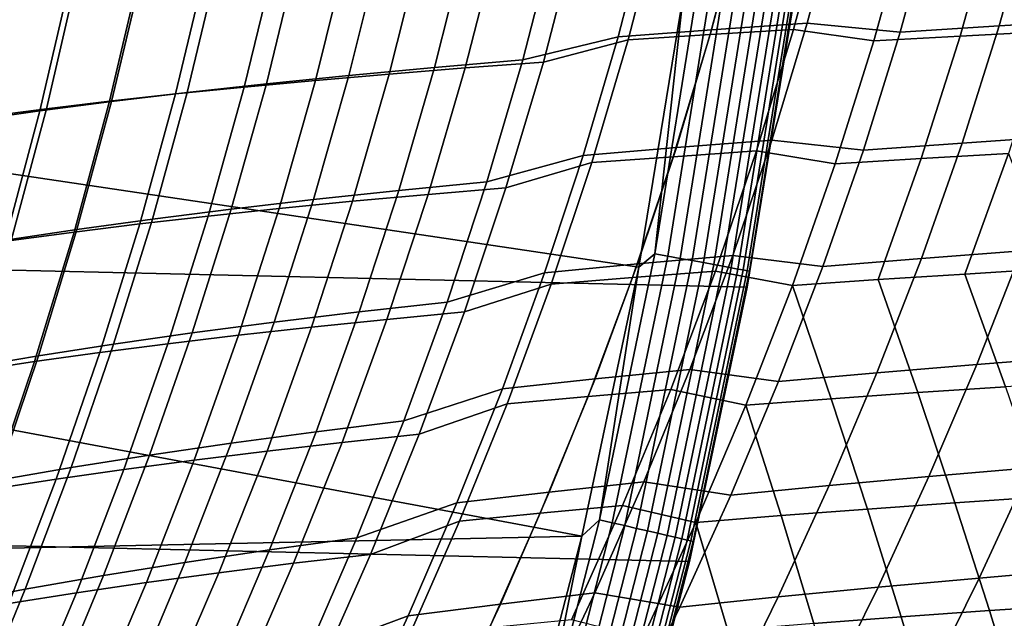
# Model space of a CAD drawing. Header units: metres. Extents: x -28 to 70, y -212 to 28.
# Tile 148 of 239: x 23.73 to 28.2, y -6.55 to -3.84. Entities that reach past the tile are written whole.
import ezdxf

# ---------------------------------------------------------------- set-up
doc = ezdxf.new("R2010")
doc.units = ezdxf.units.M
doc.layers.add('solid_10_261_102_XXX', color=7, linetype='CONTINUOUS')

msp = doc.modelspace()

# ---------------------------------------------------------------- linework, layer by layer
at = {"layer": 'solid_10_261_102_XXX'}
for points in [[(27.031759, -5.053116, -5), (-27.236292, -3.799254, -5), (-27.38269, -2.537377, -5), (27.236292, -3.799254, -5)], [(26.540226, -4.961483), (26.741066, -3.730328), (21.769144, -3.178728), (21.590147, -4.226761)], [(26.587049, -3.372917, 134.529526), (26.44692, -3.917655, 134.437393), (26.870636, -3.886368, 134.25264), (27.01186, -3.346169, 134.344925)], [(26.863386, -3.907686, 93.748001), (27.009996, -3.350329, 93.652344), (27.390356, -3.3303, 93.795921), (27.242399, -3.884716, 93.89196)], [(27.01186, -3.346169, 134.344925), (26.870636, -3.886368, 134.25264), (27.304064, -3.856316, 134.091949), (27.446314, -3.320449, 134.184311)], [(27.390356, -3.3303, 93.795921), (27.761112, -3.374802, 93.931061), (27.606361, -3.936666, 94.031113), (27.242399, -3.884716, 93.89196)], [(27.446314, -3.320449, 134.184311), (27.304064, -3.856316, 134.091949), (27.725695, -3.897131, 133.942566), (27.873915, -3.356129, 134.038284)], [(27.873915, -3.356129, 134.038284), (27.725695, -3.897131, 133.942566), (28.174797, -3.868621, 133.831253), (28.323845, -3.331633, 133.926804)], [(27.997593, -3.915087, 94.137039), (28.153584, -3.355876, 94.036774), (28.55092, -3.337549, 94.123138), (28.393789, -3.894267, 94.22348)], [(28.323845, -3.331633, 133.926804), (28.174797, -3.868621, 133.831253), (28.629978, -3.840954, 133.745255), (28.779709, -3.307796, 133.840469)], [(26.014292, -4.02237, 134.632355), (26.44692, -3.917655, 134.437393), (26.587049, -3.372917, 134.529526), (26.158222, -3.463287, 134.727692)], [(26.107512, -4.032295, 93.418694), (26.256666, -3.458101, 93.320267), (26.637022, -3.37118, 93.490242), (26.491804, -3.931653, 93.585472)], [(26.491804, -3.931653, 93.585472), (26.637022, -3.37118, 93.490242), (27.009996, -3.350329, 93.652344), (26.863386, -3.907686, 93.748001)], [(27.606361, -3.936666, 94.031113), (27.761112, -3.374802, 93.931061), (28.153584, -3.355876, 94.036774), (27.997593, -3.915087, 94.137039)], [(25.408569, -4.08657, 93.005249), (25.554792, -3.505132, 92.907837), (25.900911, -3.481135, 93.122528), (25.753227, -4.05886, 93.220459)], [(25.756182, -3.492873, 134.958145), (25.61344, -4.057015, 134.863007), (26.014292, -4.02237, 134.632355), (26.158222, -3.463287, 134.727692)], [(25.753227, -4.05886, 93.220459), (25.900911, -3.481135, 93.122528), (26.256666, -3.458101, 93.320267), (26.107512, -4.032295, 93.418694)], [(24.992018, -3.55585, 135.483276), (24.851612, -4.130776, 135.388626), (25.225529, -4.093131, 135.115387), (25.367086, -3.523708, 135.210266)], [(25.074257, -4.115461, 92.773636), (25.219042, -3.530128, 92.67675), (25.554792, -3.505132, 92.907837), (25.408569, -4.08657, 93.005249)], [(25.367086, -3.523708, 135.210266), (25.225529, -4.093131, 135.115387), (25.61344, -4.057015, 134.863007), (25.756182, -3.492873, 134.958145)], [(24.439531, -4.176928, 92.263504), (24.581596, -3.583257, 92.167603), (24.894398, -3.556158, 92.429817), (24.751005, -4.145568, 92.526199)], [(24.632055, -3.589357, 135.776352), (24.492744, -4.17001, 135.681931), (24.851612, -4.130776, 135.388626), (24.992018, -3.55585, 135.483276)], [(24.751005, -4.145568, 92.526199), (24.894398, -3.556158, 92.429817), (25.219042, -3.530128, 92.67675), (25.074257, -4.115461, 92.773636)], [(23.854786, -4.243542, 91.694611), (23.994453, -3.640801, 91.599571), (24.28137, -3.61146, 91.890671), (24.140554, -4.209574, 91.986115)], [(24.140554, -4.209574, 91.986115), (24.28137, -3.61146, 91.890671), (24.581596, -3.583257, 92.167603), (24.439531, -4.176928, 92.263504)], [(24.288282, -3.624288, 136.088684), (24.149979, -4.210892, 135.994446), (24.492744, -4.17001, 135.681931), (24.632055, -3.589357, 135.776352)], [(23.653406, -3.698582, 136.767609), (23.51676, -4.297764, 136.673599), (23.824364, -4.25348, 136.325333), (23.961771, -3.660697, 136.419434)], [(23.582819, -4.278824, 91.389687), (23.721453, -3.671277, 91.294998), (23.994453, -3.640801, 91.599571), (23.854786, -4.243542, 91.694611)], [(23.961771, -3.660697, 136.419434), (23.824364, -4.25348, 136.325333), (24.149979, -4.210892, 135.994446), (24.288282, -3.624288, 136.088684)], [(26.612738, -4.901053, -0.003646), (26.808228, -3.684706, -0.003646), (26.741066, -3.730328)], [(26.671202, -4.91182, -0.014544), (26.867123, -3.692801, -0.014544), (26.808228, -3.684706, -0.003646), (26.612738, -4.901053, -0.003646)], [(26.727947, -4.92227, -0.032535), (26.924284, -3.700658, -0.032535), (26.867123, -3.692801, -0.014544), (26.671202, -4.91182, -0.014544)], [(26.782143, -4.932251, -0.057356), (26.978876, -3.708161, -0.057356), (26.924284, -3.700658, -0.032535), (26.727947, -4.92227, -0.032535)], [(26.612738, -4.901053, -0.003646), (26.741066, -3.730328), (26.540226, -4.961483)], [(26.832996, -4.941617, -0.088645), (27.030104, -3.715202, -0.088645), (26.978876, -3.708161, -0.057356), (26.782143, -4.932251, -0.057356)], [(26.879766, -4.95023, -0.125945), (27.077217, -3.721678, -0.125945), (27.030104, -3.715202, -0.088645), (26.832996, -4.941617, -0.088645)], [(26.921768, -4.957965, -0.16871), (27.119528, -3.727493, -0.16871), (27.077217, -3.721678, -0.125945), (26.879766, -4.95023, -0.125945)], [(26.958389, -4.964709, -0.216316), (27.156418, -3.732564, -0.216316), (27.119528, -3.727493, -0.16871), (26.921768, -4.957965, -0.16871)], [(26.989092, -4.970364, -0.268066), (27.187347, -3.736815, -0.268066), (27.156418, -3.732564, -0.216316), (26.958389, -4.964709, -0.216316)], [(27.013432, -4.974846, -0.323206), (27.211864, -3.740185, -0.323206), (27.187347, -3.736815, -0.268066), (26.989092, -4.970364, -0.268066)], [(27.03105, -4.97809, -0.380929), (27.229612, -3.742624, -0.380929), (27.211864, -3.740185, -0.323206), (27.013432, -4.974846, -0.323206)], [(27.041689, -4.98005, -0.440391), (27.240332, -3.744097, -0.440391), (27.229612, -3.742624, -0.380929), (27.03105, -4.97809, -0.380929)], [(27.041689, -4.98005, -0.440391), (27.236288, -3.799298, -0.5), (27.240332, -3.744097, -0.440391)], [(26.769545, -6.296132, -5), (-27.031759, -5.053116, -5), (-27.236292, -3.799254, -5), (27.031759, -5.053116, -5)], [(27.236288, -3.799298, -0.5), (27.031761, -5.053109, -0.5), (27.031759, -5.053116, -5), (27.236292, -3.799254, -5)], [(27.041689, -4.98005, -0.440391), (27.031761, -5.053109, -0.5), (27.236288, -3.799298, -0.5)], [(26.870636, -3.886368, 134.25264), (26.71118, -4.42026, 134.147232), (27.143564, -4.385918, 133.986481), (27.304064, -3.856316, 134.091949)], [(27.304064, -3.856316, 134.091949), (27.143564, -4.385918, 133.986481), (27.55867, -4.431674, 133.833298), (27.725695, -3.897131, 133.942566)], [(27.725695, -3.897131, 133.942566), (27.55867, -4.431674, 133.833298), (28.006947, -4.399251, 133.722198), (28.174797, -3.868621, 133.831253)], [(28.174797, -3.868621, 133.831253), (28.006947, -4.399251, 133.722198), (28.46146, -4.367888, 133.636612), (28.629978, -3.840954, 133.745255)], [(25.851625, -4.574831, 134.523331), (26.288586, -4.456063, 134.332077), (26.44692, -3.917655, 134.437393), (26.014292, -4.02237, 134.632355)], [(26.44692, -3.917655, 134.437393), (26.288586, -4.456063, 134.332077), (26.71118, -4.42026, 134.147232), (26.870636, -3.886368, 134.25264)], [(26.326729, -4.488121, 93.695045), (26.491804, -3.931653, 93.585472), (26.863386, -3.907686, 93.748001), (26.696842, -4.461074, 93.858032)], [(26.696842, -4.461074, 93.858032), (26.863386, -3.907686, 93.748001), (27.242399, -3.884716, 93.89196), (27.074438, -4.43521, 94.002388)], [(27.242399, -3.884716, 93.89196), (27.606361, -3.936666, 94.031113), (27.430986, -4.494243, 94.146065), (27.074438, -4.43521, 94.002388)], [(27.430986, -4.494243, 94.146065), (27.606361, -3.936666, 94.031113), (27.997593, -3.915087, 94.137039), (27.820927, -4.470097, 94.252213)], [(27.820927, -4.470097, 94.252213), (27.997593, -3.915087, 94.137039), (28.393789, -3.894267, 94.22348), (28.215939, -4.446896, 94.33873)], [(25.938005, -4.602032, 93.531952), (26.107512, -4.032295, 93.418694), (26.491804, -3.931653, 93.585472), (26.326729, -4.488121, 93.695045)], [(25.225529, -4.093131, 135.115387), (25.065283, -4.655937, 135.006744), (25.451988, -4.614534, 134.754181), (25.61344, -4.057015, 134.863007)], [(25.242144, -4.663536, 93.117462), (25.408569, -4.08657, 93.005249), (25.753227, -4.05886, 93.220459), (25.585266, -4.632117, 93.333199)], [(25.61344, -4.057015, 134.863007), (25.451988, -4.614534, 134.754181), (25.851625, -4.574831, 134.523331), (26.014292, -4.02237, 134.632355)], [(25.585266, -4.632117, 93.333199), (25.753227, -4.05886, 93.220459), (26.107512, -4.032295, 93.418694), (25.938005, -4.602032, 93.531952)], [(24.851612, -4.130776, 135.388626), (24.692533, -4.699097, 135.280182), (25.065283, -4.655937, 135.006744), (25.225529, -4.093131, 135.115387)], [(24.909336, -4.696322, 92.885338), (25.074257, -4.115461, 92.773636), (25.408569, -4.08657, 93.005249), (25.242144, -4.663536, 93.117462)], [(24.277454, -4.766134, 92.374214), (24.439531, -4.176928, 92.263504), (24.751005, -4.145568, 92.526199), (24.587542, -4.73051, 92.63739)], [(24.492744, -4.17001, 135.681931), (24.334764, -4.744071, 135.573654), (24.692533, -4.699097, 135.280182), (24.851612, -4.130776, 135.388626)], [(24.587542, -4.73051, 92.63739), (24.751005, -4.145568, 92.526199), (25.074257, -4.115461, 92.773636), (24.909336, -4.696322, 92.885338)], [(23.979771, -4.803227, 92.096382), (24.140554, -4.209574, 91.986115), (24.439531, -4.176928, 92.263504), (24.277454, -4.766134, 92.374214)], [(24.149979, -4.210892, 135.994446), (23.993, -4.790918, 135.886307), (24.334764, -4.744071, 135.573654), (24.492744, -4.17001, 135.681931)], [(26.282734, -6.182054), (26.540226, -4.961483), (21.590147, -4.226761), (21.360722, -5.264926)], [(23.824364, -4.25348, 136.325333), (23.668261, -4.839692, 136.217285), (23.993, -4.790918, 135.886307), (24.149979, -4.210892, 135.994446)], [(23.695187, -4.841822, 91.804489), (23.854786, -4.243542, 91.694611), (24.140554, -4.209574, 91.986115), (23.979771, -4.803227, 92.096382)], [(23.51676, -4.297764, 136.673599), (23.361376, -4.890374, 136.565552), (23.668261, -4.839692, 136.217285), (23.824364, -4.25348, 136.325333)], [(23.424274, -4.881905, 91.499237), (23.582819, -4.278824, 91.389687), (23.854786, -4.243542, 91.694611), (23.695187, -4.841822, 91.804489)], [(28.006947, -4.399251, 133.722198), (27.821533, -4.923468, 133.599854), (28.275417, -4.888581, 133.514709), (28.46146, -4.367888, 133.636612)], [(26.71118, -4.42026, 134.147232), (26.53458, -4.947661, 134.028854), (26.965931, -4.909111, 133.868103), (27.143564, -4.385918, 133.986481)], [(27.143564, -4.385918, 133.986481), (26.965931, -4.909111, 133.868103), (27.374054, -4.959661, 133.710693), (27.55867, -4.431674, 133.833298)], [(27.55867, -4.431674, 133.833298), (27.374054, -4.959661, 133.710693), (27.821533, -4.923468, 133.599854), (28.006947, -4.399251, 133.722198)], [(25.671314, -5.120395, 134.400818), (26.1131, -4.987915, 134.213791), (26.288586, -4.456063, 134.332077), (25.851625, -4.574831, 134.523331)], [(26.288586, -4.456063, 134.332077), (26.1131, -4.987915, 134.213791), (26.53458, -4.947661, 134.028854), (26.71118, -4.42026, 134.147232)], [(26.143324, -5.038563, 93.818512), (26.326729, -4.488121, 93.695045), (26.696842, -4.461074, 93.858032), (26.511946, -5.008453, 93.981941)], [(26.511946, -5.008453, 93.981941), (26.696842, -4.461074, 93.858032), (27.074438, -4.43521, 94.002388), (26.888102, -4.979728, 94.126701)], [(27.074438, -4.43521, 94.002388), (27.430986, -4.494243, 94.146065), (27.236778, -5.045327, 94.27536), (26.888102, -4.979728, 94.126701)], [(27.625423, -5.018685, 94.381721), (27.820927, -4.470097, 94.252213), (28.215939, -4.446896, 94.33873), (28.019255, -4.993196, 94.468307)], [(28.019255, -4.993196, 94.468307), (28.215939, -4.446896, 94.33873), (28.417488, -4.968771, 94.534775)], [(25.749725, -5.165179, 93.659576), (25.938005, -4.602032, 93.531952), (26.326729, -4.488121, 93.695045), (26.143324, -5.038563, 93.818512)], [(27.236778, -5.045327, 94.27536), (27.430986, -4.494243, 94.146065), (27.820927, -4.470097, 94.252213), (27.625423, -5.018685, 94.381721)], [(25.451988, -4.614534, 134.754181), (25.272879, -5.16511, 134.63179), (25.671314, -5.120395, 134.400818), (25.851625, -4.574831, 134.523331)], [(25.065283, -4.655937, 135.006744), (24.887362, -5.211762, 134.884506), (25.272879, -5.16511, 134.63179), (25.451988, -4.614534, 134.754181)], [(25.056976, -5.233933, 93.244087), (25.242144, -4.663536, 93.117462), (25.585266, -4.632117, 93.333199), (25.398548, -5.198791, 93.460327)], [(25.398548, -5.198791, 93.460327), (25.585266, -4.632117, 93.333199), (25.938005, -4.602032, 93.531952), (25.749725, -5.165179, 93.659576)], [(24.692533, -4.699097, 135.280182), (24.515755, -5.260404, 135.158066), (24.887362, -5.211762, 134.884506), (25.065283, -4.655937, 135.006744)], [(24.725687, -5.270637, 93.011467), (24.909336, -4.696322, 92.885338), (25.242144, -4.663536, 93.117462), (25.056976, -5.233933, 93.244087)], [(24.096653, -5.348847, 92.499428), (24.277454, -4.766134, 92.374214), (24.587542, -4.73051, 92.63739), (24.405354, -5.308932, 92.763046)], [(24.334764, -4.744071, 135.573654), (24.159054, -5.311088, 135.45163), (24.515755, -5.260404, 135.158066), (24.692533, -4.699097, 135.280182)], [(24.405354, -5.308932, 92.763046), (24.587542, -4.73051, 92.63739), (24.909336, -4.696322, 92.885338), (24.725687, -5.270637, 93.011467)], [(23.800255, -5.390414, 92.221207), (23.979771, -4.803227, 92.096382), (24.277454, -4.766134, 92.374214), (24.096653, -5.348847, 92.499428)], [(23.993, -4.790918, 135.886307), (23.818249, -5.363868, 135.764343), (24.159054, -5.311088, 135.45163), (24.334764, -4.744071, 135.573654)], [(23.668261, -4.839692, 136.217285), (23.494326, -5.418792, 136.095306), (23.818249, -5.363868, 135.764343), (23.993, -4.790918, 135.886307)], [(23.516834, -5.433659, 91.92897), (23.695187, -4.841822, 91.804489), (23.979771, -4.803227, 92.096382), (23.800255, -5.390414, 92.221207)], [(28.275417, -4.888581, 133.514709), (28.073122, -5.403037, 133.379745), (28.531883, -5.36628, 133.321518), (28.734547, -4.854854, 133.455765)], [(26.53458, -4.947661, 134.028854), (26.34194, -5.468411, 133.897705), (26.772295, -5.425778, 133.737), (26.965931, -4.909111, 133.868103)], [(26.362089, -6.107242, -0.003646), (26.612738, -4.901053, -0.003646), (26.540226, -4.961483)], [(26.420002, -6.120659, -0.014544), (26.671202, -4.91182, -0.014544), (26.612738, -4.901053, -0.003646), (26.362089, -6.107242, -0.003646)], [(26.965931, -4.909111, 133.868103), (26.772295, -5.425778, 133.737), (27.173077, -5.481011, 133.574951), (27.374054, -4.959661, 133.710693)], [(27.821533, -4.923468, 133.599854), (27.619808, -5.441232, 133.464401), (28.073122, -5.403037, 133.379745), (28.275417, -4.888581, 133.514709)], [(26.1131, -4.987915, 134.213791), (25.921537, -5.513009, 134.082672), (26.34194, -5.468411, 133.897705), (26.53458, -4.947661, 134.028854)], [(26.476213, -6.133681, -0.032535), (26.727947, -4.92227, -0.032535), (26.671202, -4.91182, -0.014544), (26.420002, -6.120659, -0.014544)], [(26.529898, -6.146118, -0.057356), (26.782143, -4.932251, -0.057356), (26.727947, -4.92227, -0.032535), (26.476213, -6.133681, -0.032535)], [(26.580273, -6.157788, -0.088645), (26.832996, -4.941617, -0.088645), (26.782143, -4.932251, -0.057356), (26.529898, -6.146118, -0.057356)], [(26.626602, -6.168521, -0.125945), (26.879766, -4.95023, -0.125945), (26.832996, -4.941617, -0.088645), (26.580273, -6.157788, -0.088645)], [(26.668209, -6.17816, -0.16871), (26.921768, -4.957965, -0.16871), (26.879766, -4.95023, -0.125945), (26.626602, -6.168521, -0.125945)], [(27.374054, -4.959661, 133.710693), (27.173077, -5.481011, 133.574951), (27.619808, -5.441232, 133.464401), (27.821533, -4.923468, 133.599854)], [(25.474453, -5.658803, 134.264954), (25.921537, -5.513009, 134.082672), (26.1131, -4.987915, 134.213791), (25.671314, -5.120395, 134.400818)], [(26.362089, -6.107242, -0.003646), (26.540226, -4.961483), (26.282734, -6.182054)], [(26.310303, -5.547762, 94.11924), (26.511946, -5.008453, 93.981941), (26.888102, -4.979728, 94.126701), (26.685047, -5.516191, 94.264374)], [(26.704485, -6.186564, -0.216316), (26.958389, -4.964709, -0.216316), (26.921768, -4.957965, -0.16871), (26.668209, -6.17816, -0.16871)], [(26.888102, -4.979728, 94.126701), (27.236778, -5.045327, 94.27536), (27.025541, -5.587709, 94.418419), (26.685047, -5.516191, 94.264374)], [(26.7349, -6.19361, -0.268066), (26.989092, -4.970364, -0.268066), (26.958389, -4.964709, -0.216316), (26.704485, -6.186564, -0.216316)], [(26.759008, -6.199196, -0.323206), (27.013432, -4.974846, -0.323206), (26.989092, -4.970364, -0.268066), (26.7349, -6.19361, -0.268066)], [(26.776461, -6.203239, -0.380929), (27.03105, -4.97809, -0.380929), (27.013432, -4.974846, -0.323206), (26.759008, -6.199196, -0.323206)], [(26.787001, -6.205681, -0.440391), (27.041689, -4.98005, -0.440391), (27.03105, -4.97809, -0.380929), (26.776461, -6.203239, -0.380929)], [(26.787001, -6.205681, -0.440391), (27.031761, -5.053109, -0.5), (27.041689, -4.98005, -0.440391)], [(27.625423, -5.018685, 94.381721), (28.019255, -4.993196, 94.468307), (28.202887, -5.504534, 94.677994), (27.805641, -5.53093, 94.611633)], [(28.019255, -4.993196, 94.468307), (28.417488, -4.968771, 94.534775), (28.603912, -5.479353, 94.723656), (28.202887, -5.504534, 94.677994)], [(25.54426, -5.719597, 93.801086), (25.749725, -5.165179, 93.659576), (26.143324, -5.038563, 93.818512), (25.943144, -5.580934, 93.955383)], [(25.943144, -5.580934, 93.955383), (26.143324, -5.038563, 93.818512), (26.511946, -5.008453, 93.981941), (26.310303, -5.547762, 94.11924)], [(27.236778, -5.045327, 94.27536), (27.625423, -5.018685, 94.381721), (27.805641, -5.53093, 94.611633), (27.412937, -5.558626, 94.524986)], [(26.450205, -7.525734, -5), (-26.769545, -6.296132, -5), (-27.031759, -5.053116, -5), (26.769545, -6.296132, -5)], [(27.031761, -5.053109, -0.5), (26.769547, -6.296136, -0.5), (26.769545, -6.296132, -5), (27.031759, -5.053116, -5)], [(26.787001, -6.205681, -0.440391), (26.769547, -6.296136, -0.5), (27.031761, -5.053109, -0.5)], [(27.025541, -5.587709, 94.418419), (27.236778, -5.045327, 94.27536), (27.412937, -5.558626, 94.524986)], [(25.272879, -5.16511, 134.63179), (25.077169, -5.708436, 134.495987), (25.474453, -5.658803, 134.264954), (25.671314, -5.120395, 134.400818)], [(24.887362, -5.211762, 134.884506), (24.692789, -5.760252, 134.748764), (25.077169, -5.708436, 134.495987), (25.272879, -5.16511, 134.63179)], [(25.194607, -5.756762, 93.601387), (25.398548, -5.198791, 93.460327), (25.749725, -5.165179, 93.659576), (25.54426, -5.719597, 93.801086)], [(24.515755, -5.260404, 135.158066), (24.322266, -5.814297, 135.022369), (24.692789, -5.760252, 134.748764), (24.887362, -5.211762, 134.884506)], [(24.854546, -5.795663, 93.384705), (25.056976, -5.233933, 93.244087), (25.398548, -5.198791, 93.460327), (25.194607, -5.756762, 93.601387)], [(26.282734, -6.182054), (21.360722, -5.264926), (21.081408, -6.290798)], [(24.159054, -5.311088, 135.45163), (23.966562, -5.870614, 135.315933), (24.322266, -5.814297, 135.022369), (24.515755, -5.260404, 135.158066)], [(24.524729, -5.836326, 93.151649), (24.725687, -5.270637, 93.011467), (25.056976, -5.233933, 93.244087), (24.854546, -5.795663, 93.384705)], [(23.818249, -5.363868, 135.764343), (23.626635, -5.929249, 135.628586), (23.966562, -5.870614, 135.315933), (24.159054, -5.311088, 135.45163)], [(23.898432, -5.923029, 92.638847), (24.096653, -5.348847, 92.499428), (24.405354, -5.308932, 92.763046), (24.205807, -5.878774, 92.902824)], [(24.205807, -5.878774, 92.902824), (24.405354, -5.308932, 92.763046), (24.725687, -5.270637, 93.011467), (24.524729, -5.836326, 93.151649)], [(23.603254, -5.969118, 92.360313), (23.800255, -5.390414, 92.221207), (24.096653, -5.348847, 92.499428), (23.898432, -5.923029, 92.638847)], [(23.494326, -5.418792, 136.095306), (23.303436, -5.990242, 135.959442), (23.626635, -5.929249, 135.628586), (23.818249, -5.363868, 135.764343)], [(23.320925, -6.017059, 92.067833), (23.516834, -5.433659, 91.92897), (23.800255, -5.390414, 92.221207), (23.603254, -5.969118, 92.360313)], [(28.073122, -5.403037, 133.379745), (27.855843, -5.911255, 133.231903), (28.31432, -5.871753, 133.174438), (28.531883, -5.36628, 133.321518)], [(26.34194, -5.468411, 133.897705), (26.134359, -5.982351, 133.753967), (26.563787, -5.935802, 133.593338), (26.772295, -5.425778, 133.737)], [(26.772295, -5.425778, 133.737), (26.563787, -5.935802, 133.593338), (26.956959, -5.995645, 133.426254), (27.173077, -5.481011, 133.574951)], [(27.173077, -5.481011, 133.574951), (26.956959, -5.995645, 133.426254), (27.403023, -5.952506, 133.31604), (27.619808, -5.441232, 133.464401)], [(27.619808, -5.441232, 133.464401), (27.403023, -5.952506, 133.31604), (27.855843, -5.911255, 133.231903), (28.073122, -5.403037, 133.379745)], [(25.921537, -5.513009, 134.082672), (25.714964, -6.031141, 133.938904), (26.134359, -5.982351, 133.753967), (26.34194, -5.468411, 133.897705)], [(25.262138, -6.189794, 134.115906), (25.714964, -6.031141, 133.938904), (25.921537, -5.513009, 134.082672), (25.474453, -5.658803, 134.264954)], [(26.093443, -6.077456, 94.269493), (26.310303, -5.547762, 94.11924), (26.685047, -5.516191, 94.264374), (26.466856, -6.043052, 94.41497)], [(26.685047, -5.516191, 94.264374), (27.025541, -5.587709, 94.418419), (26.798952, -6.120088, 94.574814), (26.466856, -6.043052, 94.41497)], [(27.412937, -5.558626, 94.524986), (27.805641, -5.53093, 94.611633), (27.973225, -6.030545, 94.83448), (27.576862, -6.058801, 94.76825)], [(27.805641, -5.53093, 94.611633), (28.202887, -5.504534, 94.677994), (28.373533, -6.003775, 94.879829), (27.973225, -6.030545, 94.83448)], [(25.727673, -6.113692, 94.10527), (25.943144, -5.580934, 93.955383), (26.310303, -5.547762, 94.11924), (26.093443, -6.077456, 94.269493)], [(27.025541, -5.587709, 94.418419), (27.412937, -5.558626, 94.524986), (27.576862, -6.058801, 94.76825), (27.185192, -6.088622, 94.681549)], [(25.32308, -6.263962, 93.956131), (25.54426, -5.719597, 93.801086), (25.943144, -5.580934, 93.955383), (25.727673, -6.113692, 94.10527)], [(26.798952, -6.120088, 94.574814), (27.025541, -5.587709, 94.418419), (27.185192, -6.088622, 94.681549)], [(25.077169, -5.708436, 134.495987), (24.865923, -6.244205, 134.346924), (25.262138, -6.189794, 134.115906), (25.474453, -5.658803, 134.264954)], [(24.692789, -5.760252, 134.748764), (24.482586, -6.301054, 134.59964), (24.865923, -6.244205, 134.346924), (25.077169, -5.708436, 134.495987)], [(24.636209, -6.347392, 93.539009), (24.854546, -5.795663, 93.384705), (25.194607, -5.756762, 93.601387), (24.974857, -6.304701, 93.756058)], [(24.974857, -6.304701, 93.756058), (25.194607, -5.756762, 93.601387), (25.54426, -5.719597, 93.801086), (25.32308, -6.263962, 93.956131)], [(24.322266, -5.814297, 135.022369), (24.113049, -6.360374, 134.873184), (24.482586, -6.301054, 134.59964), (24.692789, -5.760252, 134.748764)], [(24.307764, -6.392051, 93.305618), (24.524729, -5.836326, 93.151649), (24.854546, -5.795663, 93.384705), (24.636209, -6.347392, 93.539009)], [(23.966562, -5.870614, 135.315933), (23.758236, -6.422201, 135.166641), (24.113049, -6.360374, 134.873184), (24.322266, -5.814297, 135.022369)], [(23.990149, -6.438693, 93.056496), (24.205807, -5.878774, 92.902824), (24.524729, -5.836326, 93.151649), (24.307764, -6.392051, 93.305618)], [(28.31432, -5.871753, 133.174438), (28.083147, -6.371315, 133.014694), (28.546234, -6.331348, 132.985519), (28.777355, -5.833861, 133.144241)], [(23.626635, -5.929249, 135.628586), (23.419071, -6.486568, 135.479126), (23.758236, -6.422201, 135.166641), (23.966562, -5.870614, 135.315933)], [(23.683989, -6.487334, 92.792267), (23.898432, -5.923029, 92.638847), (24.205807, -5.878774, 92.902824), (23.990149, -6.438693, 93.056496)], [(27.855843, -5.911255, 133.231903), (27.624853, -6.413239, 133.071381), (28.083147, -6.371315, 133.014694), (28.31432, -5.871753, 133.174438)], [(23.389912, -6.53799, 92.513535), (23.603254, -5.969118, 92.360313), (23.898432, -5.923029, 92.638847), (23.683989, -6.487334, 92.792267)], [(26.134359, -5.982351, 133.753967), (25.912941, -6.489321, 133.597809), (26.341541, -6.439067, 133.437317), (26.563787, -5.935802, 133.593338)], [(26.563787, -5.935802, 133.593338), (26.341541, -6.439067, 133.437317), (26.726927, -6.503483, 133.264832), (26.956959, -5.995645, 133.426254)], [(27.403023, -5.952506, 133.31604), (27.172424, -6.457252, 133.154984), (27.624853, -6.413239, 133.071381), (27.855843, -5.911255, 133.231903)], [(26.956959, -5.995645, 133.426254), (26.726927, -6.503483, 133.264832), (27.172424, -6.457252, 133.154984), (27.403023, -5.952506, 133.31604)], [(25.714964, -6.031141, 133.938904), (25.494452, -6.542109, 133.782639), (25.912941, -6.489321, 133.597809), (26.134359, -5.982351, 133.753967)], [(27.973225, -6.030545, 94.83448), (28.373533, -6.003775, 94.879829), (28.532894, -6.492721, 95.072563), (28.12977, -6.519197, 95.049072)], [(25.035469, -6.713106, 133.953827), (25.494452, -6.542109, 133.782639), (25.714964, -6.031141, 133.938904), (25.262138, -6.189794, 134.115906)], [(25.862659, -6.597704, 94.432526), (26.093443, -6.077456, 94.269493), (26.466856, -6.043052, 94.41497), (26.234863, -6.560521, 94.578285)], [(26.466856, -6.043052, 94.41497), (26.798952, -6.120088, 94.574814), (26.558443, -6.642921, 94.744347), (26.234863, -6.560521, 94.578285)], [(27.185192, -6.088622, 94.681549), (27.576862, -6.058801, 94.76825), (27.730043, -6.547384, 95.004044), (27.334433, -6.577353, 94.937943)], [(27.576862, -6.058801, 94.76825), (27.973225, -6.030545, 94.83448), (28.12977, -6.519197, 95.049072), (27.730043, -6.547384, 95.004044)], [(25.087425, -6.798535, 94.12458), (25.32308, -6.263962, 93.956131), (25.727673, -6.113692, 94.10527), (25.498152, -6.636965, 94.268005)], [(25.498152, -6.636965, 94.268005), (25.727673, -6.113692, 94.10527), (26.093443, -6.077456, 94.269493), (25.862659, -6.597704, 94.432526)], [(26.056801, -7.300773, -0.003646), (26.362089, -6.107242, -0.003646), (26.282734, -6.182054)], [(26.114044, -7.316812, -0.014544), (26.420002, -6.120659, -0.014544), (26.362089, -6.107242, -0.003646), (26.056801, -7.300773, -0.003646)], [(26.798952, -6.120088, 94.574814), (27.185192, -6.088622, 94.681549), (27.334433, -6.577353, 94.937943), (26.943661, -6.609174, 94.851227)], [(26.169603, -7.332379, -0.032535), (26.476213, -6.133681, -0.032535), (26.420002, -6.120659, -0.014544), (26.114044, -7.316812, -0.014544)], [(26.222666, -7.347247, -0.057356), (26.529898, -6.146118, -0.057356), (26.476213, -6.133681, -0.032535), (26.169603, -7.332379, -0.032535)], [(26.272457, -7.361197, -0.088645), (26.580273, -6.157788, -0.088645), (26.529898, -6.146118, -0.057356), (26.222666, -7.347247, -0.057356)], [(26.318251, -7.374028, -0.125945), (26.626602, -6.168521, -0.125945), (26.580273, -6.157788, -0.088645), (26.272457, -7.361197, -0.088645)], [(26.558443, -6.642921, 94.744347), (26.798952, -6.120088, 94.574814), (26.943661, -6.609174, 94.851227)], [(25.96916, -7.389359), (26.282734, -6.182054), (21.081408, -6.290798), (20.752855, -7.301978)], [(24.865923, -6.244205, 134.346924), (24.640198, -6.772108, 134.184723), (25.035469, -6.713106, 133.953827), (25.262138, -6.189794, 134.115906)], [(26.056801, -7.300773, -0.003646), (26.282734, -6.182054), (25.96916, -7.389359)], [(26.359375, -7.38555, -0.16871), (26.668209, -6.17816, -0.16871), (26.626602, -6.168521, -0.125945), (26.318251, -7.374028, -0.125945)], [(26.395231, -7.395597, -0.216316), (26.704485, -6.186564, -0.216316), (26.668209, -6.17816, -0.16871), (26.359375, -7.38555, -0.16871)], [(26.425293, -7.40402, -0.268066), (26.7349, -6.19361, -0.268066), (26.704485, -6.186564, -0.216316), (26.395231, -7.395597, -0.216316)], [(26.449123, -7.410697, -0.323206), (26.759008, -6.199196, -0.323206), (26.7349, -6.19361, -0.268066), (26.425293, -7.40402, -0.268066)], [(26.466373, -7.41553, -0.380929), (26.776461, -6.203239, -0.380929), (26.759008, -6.199196, -0.323206), (26.449123, -7.410697, -0.323206)], [(26.476791, -7.418449, -0.440391), (26.787001, -6.205681, -0.440391), (26.776461, -6.203239, -0.380929), (26.466373, -7.41553, -0.380929)], [(24.482586, -6.301054, 134.59964), (24.257776, -6.833811, 134.437286), (24.640198, -6.772108, 134.184723), (24.865923, -6.244205, 134.346924)], [(26.476791, -7.418449, -0.440391), (26.769547, -6.296136, -0.5), (26.787001, -6.205681, -0.440391)], [(24.740488, -6.842817, 93.924225), (24.974857, -6.304701, 93.756058), (25.32308, -6.263962, 93.956131), (25.087425, -6.798535, 94.12458)], [(26.074398, -8.739312, -5), (-26.450205, -7.525734, -5), (-26.769545, -6.296132, -5), (26.450205, -7.525734, -5)], [(24.113049, -6.360374, 134.873184), (23.889088, -6.898236, 134.710632), (24.257776, -6.833811, 134.437286), (24.482586, -6.301054, 134.59964)], [(24.403107, -6.889276, 93.706924), (24.636209, -6.347392, 93.539009), (24.974857, -6.304701, 93.756058), (24.740488, -6.842817, 93.924225)], [(26.769547, -6.296136, -0.5), (26.450207, -7.525728, -0.5), (26.450205, -7.525734, -5), (26.769545, -6.296132, -5)], [(26.476791, -7.418449, -0.440391), (26.450207, -7.525728, -0.5), (26.769547, -6.296136, -0.5)], [(28.083147, -6.371315, 133.014694), (27.839647, -6.865004, 132.842438), (28.302902, -6.823353, 132.814285), (28.546234, -6.331348, 132.985519)], [(23.758236, -6.422201, 135.166641), (23.535023, -6.965403, 135.003845), (23.889088, -6.898236, 134.710632), (24.113049, -6.360374, 134.873184)], [(24.07588, -6.937915, 93.473312), (24.307764, -6.392051, 93.305618), (24.636209, -6.347392, 93.539009), (24.403107, -6.889276, 93.706924)], [(27.624853, -6.413239, 133.071381), (27.381424, -6.908991, 132.898361), (27.839647, -6.865004, 132.842438), (28.083147, -6.371315, 133.014694)], [(23.419071, -6.486568, 135.479126), (23.196468, -7.035332, 135.315979), (23.535023, -6.965403, 135.003845), (23.758236, -6.422201, 135.166641)], [(23.759411, -6.988741, 93.224014), (23.990149, -6.438693, 93.056496), (24.307764, -6.392051, 93.305618), (24.07588, -6.937915, 93.473312)], [(27.172424, -6.457252, 133.154984), (26.929264, -6.955431, 132.9814), (27.381424, -6.908991, 132.898361), (27.624853, -6.413239, 133.071381)], [(23.454304, -7.041759, 92.959671), (23.683989, -6.487334, 92.792267), (23.990149, -6.438693, 93.056496), (23.759411, -6.988741, 93.224014)], [(25.912941, -6.489321, 133.597809), (25.678787, -6.989161, 133.429413), (26.106686, -6.935454, 133.269119), (26.341541, -6.439067, 133.437317)], [(26.341541, -6.439067, 133.437317), (26.106686, -6.935454, 133.269119), (26.484205, -7.004443, 133.090851), (26.726927, -6.503483, 133.264832)], [(26.726927, -6.503483, 133.264832), (26.484205, -7.004443, 133.090851), (26.929264, -6.955431, 132.9814), (27.172424, -6.457252, 133.154984)], [(25.494452, -6.542109, 133.782639), (25.26107, -7.045711, 133.614044), (25.678787, -6.989161, 133.429413), (25.912941, -6.489321, 133.597809)], [(28.12977, -6.519197, 95.049072), (28.532894, -6.492721, 95.072563), (28.716997, -6.865035, 95.215134), (28.277063, -6.999098, 95.254196)], [(25.035469, -6.713106, 133.953827), (25.26107, -7.045711, 133.614044), (25.494452, -6.542109, 133.782639)], [(27.334433, -6.577353, 94.937943), (27.730043, -6.547384, 95.004044), (27.874168, -7.026453, 95.231224), (27.474861, -7.055845, 95.186501)], [(27.730043, -6.547384, 95.004044), (28.12977, -6.519197, 95.049072), (28.277063, -6.999098, 95.254196), (27.874168, -7.026453, 95.231224)]]:
    msp.add_3dface(points, dxfattribs=at)

doc.saveas('drawing.dxf')
